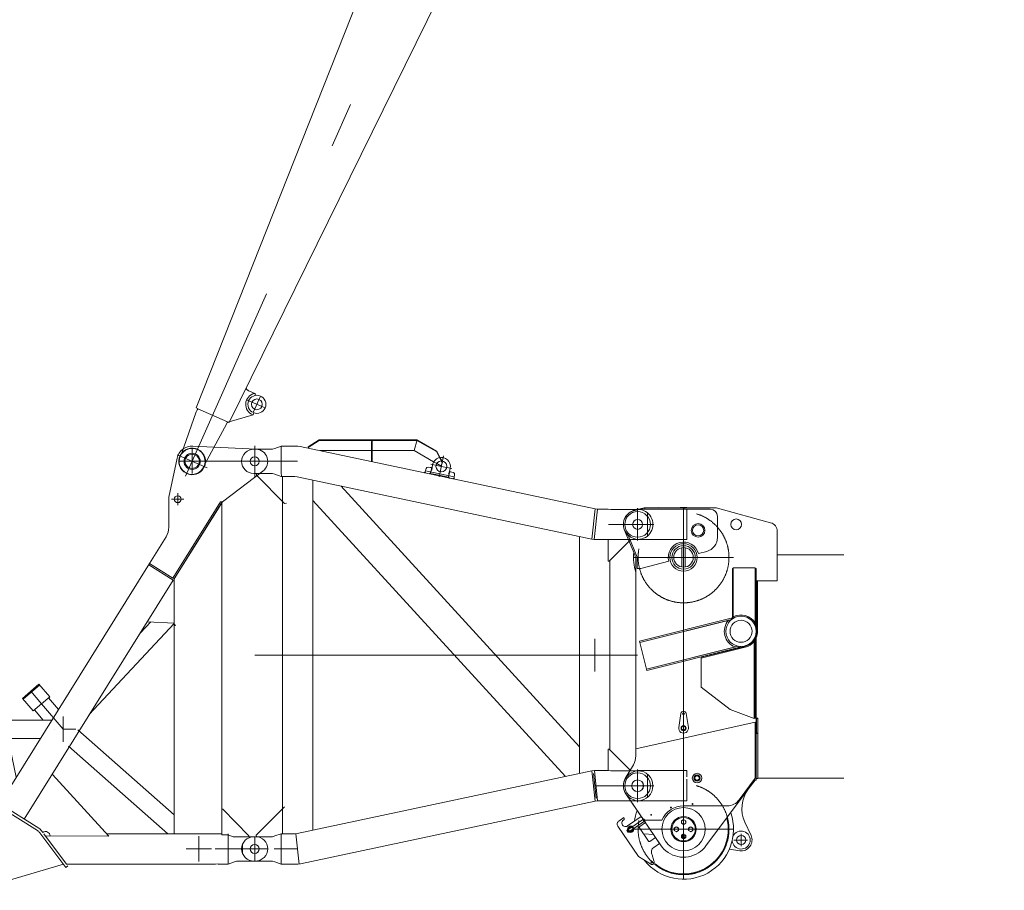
# Model space of a CAD drawing. Extents: x 8365 to 131642, y 1960 to 79602.
# Tile 119 of 121: x 104556 to 110020, y 61488 to 66318. Entities that reach past the tile are written whole.
import ezdxf

# ---------------------------------------------------------------- set-up
doc = ezdxf.new("R2010")
doc.units = 0
doc.header["$LTSCALE"] = 100
doc.header["$MEASUREMENT"] = 0
for name, pattern in [('CENTER', [50.5, 30, -9, 2.5, -9]), ('HIDDEN', [12.6, 8.4, -4.2]), ('PHANTOM', [58, 30, -9, 2.5, -5, 2.5, -9])]:
    doc.linetypes.add(name, pattern=pattern)
doc.layers.add('11', color=7, linetype='Continuous')
doc.layers.add('4', color=54, linetype='Continuous')

# ---------------------------------------------------------------- blocks, each defined once
blk = doc.blocks.new('*G28')
at = {"layer": '11', "color": 7, "linetype": 'CENTER', "lineweight": 9}
for p, q in [((105513.3, 63936.2), (105513.3, 63800.2)), ((105513.3, 63936.2), (105513.3, 63800.2)), ((105860.3, 63953.2), (105860.3, 63783.2)), ((105581.3, 63868.2), (105445.3, 63868.2)), ((105935.3, 63868.2), (105542.3, 63868.1)), ((105467.1, 63658.2), (105399.6, 63658.2)), ((105433.3, 63691.9), (105433.4, 63624.4)), ((104677.2, 62522.6), (104617.2, 62592.4)), ((104677.2, 62522.6), (104797.7, 62382.1)), ((104797.8, 62452.1), (104797.8, 62312.1)), ((104443.4, 62382.1), (104435.4, 62381.8)), ((104867.8, 62382.1), (104797.7, 62382.1)), ((105550.4, 61788.2), (105550.4, 61648.2)), ((105860.4, 61650.7), (105860.4, 61785.7)), ((104320.4, 61513.3), (104320.4, 61723.2)), ((105550.4, 61718.2), (105480.4, 61718.2)), ((105620.4, 61718.2), (105550.4, 61718.2)), ((105641, 61718.2), (105752.9, 61718.2)), ((105932.9, 61718.2), (105748.9, 61718.2)), ((104201.4, 61648.5), (104201.4, 61648.1)), ((105772.1, 61650.7), (105777.9, 61650.9))]:
    blk.add_line(p, q, dxfattribs=at)
at = {"layer": '11', "color": 7, "linetype": 'Continuous', "lineweight": 9}
for p, q in [((105868.6, 63935.6), (105517.7, 63953)), ((105430.2, 63885.7), (105384.4, 63668.5)), ((105682.3, 63643.7), (105906.1, 63814.4)), ((105383.4, 63658.2), (105383.3, 63502.8)), ((105670.6, 63643.2), (105406.4, 63220.3)), ((105406.4, 63220.3), (105670.6, 63643.2)), ((105413.2, 63216.1), (105680.3, 63643.6)), ((105672.4, 63628.5), (105413.3, 63216.4)), ((105670.6, 63643.2), (105682.3, 63643.7)), ((105678.2, 63630.9), (105672.3, 63630.6)), ((105672.3, 63630.6), (105672.4, 63628.5)), ((105678.2, 61796.3), (105678.2, 63630.9)), ((105678.3, 63630.9), (105680.3, 63643.6)), ((105368.2, 63449.8), (105275.8, 63301.9)), ((105277, 63301.2), (104444.8, 61968.2)), ((105272.6, 63293.1), (105408.3, 63208.3)), ((105275.8, 63301.9), (105406.4, 63220.3)), ((105406.4, 63220.3), (105413.2, 63216.1)), ((104581, 61883.1), (105408.3, 63208.3)), ((105406.4, 63205.2), (105413.3, 63205.5)), ((105413.3, 63216.4), (105413.4, 61802.3)), ((105413.4, 62967.8), (104942.6, 62463)), ((104942.6, 62463), (105413.4, 62967.8)), ((105283.1, 62977.1), (105224.8, 62914.6)), ((105413.3, 62971.2), (105264.4, 62978)), ((105421.2, 62958.1), (105413.3, 62964.9)), ((105413.3, 62964.9), (105413.7, 62956.2)), ((105413.7, 62956.2), (105421.3, 62956.5)), ((105421.3, 62956.5), (105421.2, 62958.1)), ((104571.7, 62553.3), (104662.8, 62631.5)), ((104662.8, 62631.5), (104571.7, 62553.3)), ((104667, 62626.6), (104575.9, 62548.4)), ((104662.8, 62631.5), (104667, 62626.6)), ((104722.7, 62561.7), (104662.8, 62631.5)), ((104575.9, 62548.4), (104571.7, 62553.3)), ((104571.7, 62553.3), (104631.6, 62483.5)), ((104631.6, 62483.5), (104722.7, 62561.7)), ((104435.4, 62442.1), (104435.4, 62322.1)), ((104443.4, 62442.1), (104435.4, 62442.1)), ((104443.4, 62382.1), (104443.4, 62442.1)), ((104443.4, 62432.9), (104734.9, 62432.9)), ((104443.4, 62322.5), (104443.4, 62382.1)), ((105413.4, 61906.8), (104879.1, 62378.1)), ((104435.4, 62322.1), (104443.4, 62322.5)), ((104671.5, 62331.4), (104443.4, 62331.4)), ((104491.7, 62331.4), (104537.3, 62116.2)), ((104826.7, 62288.8), (105378.2, 61802.3)), ((105051.4, 61789.2), (104737.7, 62130.3)), ((104428.9, 61960.5), (104436.8, 61973.2)), ((104436.8, 61973.2), (104662.3, 61832.3)), ((104428.9, 61960.5), (104224.8, 61690.8)), ((104654.3, 61819.6), (104428.9, 61960.5)), ((104654.3, 61819.6), (104428.9, 61960.5)), ((105678.2, 61938.1), (105683.2, 61938.3)), ((105683.2, 61938.3), (105828.2, 61790.7)), ((104811.9, 61615.5), (104667.8, 61807.2)), ((104679.8, 61816.3), (104685.1, 61809.2)), ((104690.3, 61802.3), (104690.3, 61802.3)), ((104690.3, 61802.3), (104816.8, 61634)), ((105678.2, 61802.3), (105039.4, 61802.3)), ((105413.4, 61802.3), (105502.9, 61802.3)), ((105678.2, 61802.3), (105657.3, 61801.4)), ((105713.2, 61802.3), (105713.2, 61634)), ((104698.8, 61790.5), (105051.4, 61789.2)), ((105712.2, 61796.3), (105678.2, 61796.3)), ((105741.4, 61785.7), (105712.2, 61796.3)), ((105828.5, 61785.7), (105741.4, 61785.7)), ((105760, 61785.7), (105860.4, 61785.7)), ((105828.2, 61790.7), (105828.5, 61785.7)), ((105860.4, 61785.7), (105865.4, 61785.7)), ((105642.9, 61634), (105657.2, 61634.7)), ((105713.2, 61634), (105748, 61646.7)), ((105748, 61646.7), (105760, 61650.7)), ((105760, 61650.7), (105860.4, 61650.7)), ((105860.4, 61650.7), (105865.4, 61650.9)), ((104221, 61618.1), (104456.3, 61618.1)), ((104353.7, 61502.8), (104799, 61632.6)), ((104823.9, 61624.5), (104811.9, 61615.5)), ((104816.8, 61634), (105642.9, 61634)), ((105657.3, 61634), (105713.2, 61634))]:
    blk.add_line(p, q, dxfattribs=at)
at = {"layer": '11', "color": 7, "linetype": 'HIDDEN', "lineweight": 9}
blk.add_line((105968.9, 61768), (105968.9, 61768.1), dxfattribs=at)
at = {"layer": '11', "color": 7, "linetype": 'Continuous', "lineweight": 9}
for centre, radius in [((105513.2, 63868.1), 45), ((105513.2, 63868.1), 40), ((105860.3, 63868.1), 25), ((105433.3, 63658.1), 19), ((105860.4, 61718.2), 25), ((104320.4, 61618.1), 68.5), ((104320.4, 61618.1), 60)]:
    blk.add_circle(centre, radius, dxfattribs=at)
for centre, radius, start, end in [((105513.3, 63868.1), 85, 87.0913, 168.0412), ((105865.3, 63868.1), 67.5, 82.4255, 90.0005), ((105865.3, 63868.2), 67.5, -52.8232, 87.2231), ((105433.4, 63658.2), 50, 168.0002, 179.9971), ((105283.4, 63502.7), 100, -32.0017, 0.0128), ((104797.7, 62382.1), 50.8, -179.9998, -179.8818), ((104627.6, 61776.9), 50.4, 36.9978, 57.9246), ((104627.6, 61776.9), 50.4, 36.9978, 57.9246), ((104627.8, 61777.2), 65, 36.9076, 57.9866), ((104627.8, 61777.2), 65, 36.9298, 58.0019), ((104700.1, 61789.2), 25, 2.6, 126.9302), ((105865.4, 61718.2), 67.5, -0.0017, 90.007), ((104320.4, 61618.1), 120, 142.7471, -73.8638), ((105865.4, 61718.2), 67.3, -90.0082, 0.0006)]:
    blk.add_arc(centre, radius, start, end, dxfattribs=at)
at = {"layer": '4', "color": 54, "linetype": 'Continuous', "lineweight": 9}
for p, q in [((104771.2, 62491.1), (104715.7, 62555.7)), ((104638.6, 62489.5), (104687.2, 62432.9))]:
    blk.add_line(p, q, dxfattribs=at)
blk = doc.blocks.new('*G29')
at = {"layer": '11', "color": 7, "linetype": 'Continuous', "lineweight": 9}
for p, q in [((107964.4, 63594.4), (108022, 63610.2)), ((107964.4, 63594.4), (107992.9, 63602.2)), ((107987.7, 63602.2), (108257.7, 63602.2)), ((107992.9, 63602.2), (108022, 63610.2)), ((108022, 63610.2), (108417, 63610.2)), ((108022, 63610.2), (108026.3, 63610.2)), ((108242.9, 63610.2), (108026.3, 63610.2)), ((108026.3, 63610.2), (108026.3, 63602.2)), ((108026.3, 63610.2), (108026.3, 63602.2)), ((108026.3, 63602.2), (108242.9, 63602.2)), ((108026.3, 63602.2), (108388.5, 63602.2)), ((108099.3, 63610.2), (108100.7, 63611.2)), ((108242.9, 63602.2), (108242.9, 63610.2)), ((108257.7, 63602.2), (108257.7, 63434.2)), ((108428.5, 63609.1), (108723.6, 63527.7)), ((107948.6, 63588.1), (107964.4, 63596.5)), ((108428.5, 63562.2), (108428.5, 63445.9)), ((107969.3, 63349.9), (107911.4, 63490.4)), ((107925.5, 63456), (107911.4, 63490.4)), ((107932.9, 63459.1), (107925.5, 63456)), ((107983.3, 63336.8), (107932.9, 63459.1)), ((107964.4, 63440), (107948.6, 63448.3)), ((108760.3, 63479.5), (108760.3, 63205.8)), ((108257.7, 63434.2), (107987.7, 63434.2)), ((108026.3, 63434.2), (108242.9, 63434.2)), ((108242.9, 63434.2), (108026.3, 63434.2)), ((108231.3, 63281.8), (108231.3, 63388.6)), ((108249.3, 63388.6), (108249.3, 63281.8)), ((107983.3, 63273.7), (107983.3, 63336.8)), ((108368.6, 63368.5), (108322.6, 63356.6)), ((109130.6, 63349.7), (108760.3, 63349.7)), ((107975.3, 62235.2), (107975.3, 63319.4)), ((108003.3, 63273.7), (107983.3, 63273.7)), ((108158, 63313.9), (108003.3, 63273.7)), ((108516.3, 63273.7), (108511.3, 63273.7)), ((108511.3, 63273.7), (108511.3, 63003.7)), ((108516.3, 63278), (108516.3, 62999.5)), ((108638.3, 63278), (108516.3, 63278)), ((108516.3, 62999.5), (108516.3, 63273.7)), ((108638.3, 62959.6), (108638.3, 63278)), ((108638.3, 62954.2), (108638.3, 63273.7)), ((108638.3, 63273.7), (108643.3, 63273.7)), ((108643.3, 63273.7), (108643.3, 62954.2)), ((108643.3, 63205.8), (108650.8, 63205.8)), ((108760.3, 63205.8), (108643.3, 63205.8)), ((108643.3, 63205.8), (108643.3, 62100.2)), ((108643.3, 63202.1), (108645.3, 63202.1)), ((108650.8, 63205.8), (108645.3, 63202.1)), ((108645.3, 63202.1), (108645.3, 62925.4)), ((108650.8, 62925.4), (108650.8, 63205.8)), ((108511.3, 63003.7), (108516.3, 62999.5)), ((108511.3, 62997.8), (108511.3, 63003.7)), ((108511.3, 63003.7), (108516.3, 62999.5)), ((108504.2, 62998.2), (107995.6, 62871.4)), ((107997.5, 62863.6), (108506.1, 62990.4)), ((108501.8, 62989.4), (107997.5, 62863.6)), ((108506.1, 62990.4), (108504.2, 62998.2)), ((108504.2, 62998.2), (108516.3, 62997.5)), ((108506.1, 62990.4), (108504.2, 62998.2)), ((108516.3, 62997.5), (108506.1, 62990.4)), ((108516.3, 62997.5), (108511.3, 62997.8)), ((108516.3, 62999.5), (108516.3, 62997.5)), ((108643.3, 62954.2), (108638.3, 62954.2)), ((108640.9, 62945.9), (108638.3, 62954.2)), ((108638.3, 62954.2), (108643.3, 62954.2)), ((108643.3, 62954.2), (108640.9, 62945.9)), ((108639.6, 62900.1), (108637.3, 62893.6)), ((108637.3, 62443.7), (108637.3, 62893.6)), ((108637.3, 62893.6), (108643.3, 62893.6)), ((108637.3, 62893.6), (108643.3, 62893.6)), ((108643.3, 62893.6), (108639.6, 62900.1)), ((108643.3, 62907), (108643.3, 62699.2)), ((108643.3, 62893.6), (108643.3, 62443.7)), ((107995.6, 62871.4), (107997.5, 62863.6)), ((107997.5, 62863.6), (108034.4, 62715.8)), ((108034.4, 62715.8), (108543, 62842.7)), ((108034.4, 62715.8), (108538.7, 62841.6)), ((108580.7, 62841.7), (108337.3, 62781.1)), ((108581.9, 62836.9), (108337.3, 62775.9)), ((108543, 62842.7), (108544.9, 62834.9)), ((108559.3, 62841.1), (108543, 62842.7)), ((108543, 62842.7), (108544.9, 62834.9)), ((108544.9, 62834.9), (108559.3, 62841.1)), ((108631.3, 62869.3), (108637.3, 62888.6)), ((108631.3, 62441.4), (108631.3, 62869.3)), ((108637.3, 62443.7), (108637.3, 62888.6)), ((108544.9, 62834.9), (108036.3, 62708.1)), ((108337.3, 62781.1), (108337.3, 62615.6)), ((108036.3, 62708.1), (108034.4, 62715.8)), ((108643.3, 62439.7), (108643.3, 62699.2)), ((108337.3, 62615.6), (108499, 62491.7)), ((108225.5, 62469.5), (108213.6, 62391.3)), ((108267, 62391.3), (108255.1, 62469.5)), ((108499, 62491.7), (108631.3, 62441.4)), ((108637.3, 62420.7), (107975.3, 62274)), ((108631.3, 62441.4), (108637.3, 62443.7)), ((108643.3, 62443.7), (108637.3, 62443.7)), ((108637.3, 62110.3), (108637.3, 62420.7)), ((108653.3, 62443.7), (108643.3, 62443.7)), ((108645.3, 62439.7), (108643.3, 62439.7)), ((108653.3, 62443.7), (108645.3, 62439.7)), ((108645.3, 62358.2), (108645.3, 62439.7)), ((108653.3, 62110.2), (108653.3, 62443.7)), ((108649, 62358.2), (108643.3, 62363.9)), ((108643.3, 62363.9), (108643.3, 62358.2)), ((108643.3, 62108.2), (108643.3, 62358.2)), ((108643.3, 62358.2), (108653.3, 62358.2)), ((108643.3, 62358.2), (108649, 62358.2)), ((108653.3, 62358.2), (108653.3, 62108.2)), ((107975.3, 62274), (107975.3, 62235.2)), ((107917, 62107.9), (107961.8, 62184.9)), ((107961.8, 62184.9), (107917, 62107.9)), ((107948.6, 62138.1), (107964.4, 62146.5)), ((107987.7, 62152.2), (108257.7, 62152.2)), ((108242.9, 62152.2), (108026.3, 62152.2)), ((108026.3, 62152.2), (108242.9, 62152.2)), ((108257.7, 62152.2), (108257.7, 62117)), ((108257.7, 62152.2), (108257.7, 62117)), ((108257.7, 62105), (108257.7, 61984.2)), ((108257.7, 62105), (108257.7, 61984.2)), ((108548.4, 61989.7), (108637.3, 62110.3)), ((108637.3, 62100.2), (108599.7, 62049.8)), ((108643.3, 62100.2), (108637.3, 62100.2)), ((108653.3, 62108.2), (108643.3, 62108.2)), ((108653.3, 62110.2), (109130.6, 62110.2)), ((108112, 61740.3), (107919.9, 62024)), ((107919.9, 62024), (108019.3, 61877.2)), ((108599.7, 62049.8), (108364.6, 61734.5)), ((107964.4, 61990), (107948.6, 61998.3)), ((108257.7, 61984.2), (107987.7, 61984.2)), ((108242.9, 61984.2), (108026.3, 61984.2)), ((108026.3, 61984.2), (108242.9, 61984.2)), ((108240.3, 61957.2), (108484, 61957.2)), ((107880.8, 61872.7), (107909.8, 61892.3)), ((108017.5, 61882.2), (107925.2, 61819.9)), ((107929.5, 61845.3), (108005.9, 61897)), ((107932, 61809.9), (108024.2, 61872.3)), ((108028.3, 61863.9), (107997, 61842.7)), ((108005.9, 61897), (108028.3, 61863.9)), ((108019.3, 61877.2), (108120.3, 61877.2)), ((108021.5, 61881.6), (108019.6, 61882.3)), ((108025, 61874.2), (108025.1, 61876.2)), ((108228.3, 61874.1), (108240.3, 61881.1)), ((108228.3, 61860.3), (108228.3, 61874.1)), ((108240.3, 61853.4), (108228.3, 61860.3)), ((108240.3, 61881.1), (108252.3, 61874.1)), ((108252.3, 61860.3), (108240.3, 61853.4)), ((108252.3, 61874.1), (108252.3, 61860.3)), ((108580.5, 61867), (108614.8, 61792.3)), ((107989.8, 61676), (107875.5, 61844.9)), ((107925.2, 61819.9), (107932, 61809.9)), ((107995.7, 61835.7), (108046.2, 61761.2)), ((108072.9, 61798.1), (108019.1, 61801.1)), ((108188.3, 61834.1), (108200.3, 61841.1)), ((108188.3, 61820.3), (108188.3, 61834.1)), ((108200.3, 61813.4), (108188.3, 61820.3)), ((108200.3, 61841.1), (108212.3, 61834.1)), ((108212.3, 61820.3), (108200.3, 61813.4)), ((108212.3, 61834.1), (108212.3, 61820.3)), ((108228.3, 61794.1), (108240.3, 61801.1)), ((108240.3, 61801.1), (108252.3, 61794.1)), ((108268.3, 61834.1), (108280.3, 61841.1)), ((108268.3, 61820.3), (108268.3, 61834.1)), ((108280.3, 61813.4), (108268.3, 61820.3)), ((108280.3, 61841.1), (108292.3, 61834.1)), ((108292.3, 61820.3), (108280.3, 61813.4)), ((108292.3, 61834.1), (108292.3, 61820.3)), ((108053.1, 61759.9), (108084.4, 61781.1)), ((108106.8, 61747.9), (108074.8, 61726.2)), ((108084.4, 61781.1), (108106.8, 61747.9)), ((108228.3, 61780.3), (108228.3, 61794.1)), ((108240.3, 61773.4), (108228.3, 61780.3)), ((108252.3, 61780.3), (108240.3, 61773.4)), ((108252.3, 61794.1), (108252.3, 61780.3)), ((108551.8, 61707.8), (108494.5, 61716)), ((108061.5, 61631.7), (107989.8, 61676)), ((108066.7, 61684.6), (108075.5, 61651.6))]:
    blk.add_line(p, q, dxfattribs=at)
at = {"layer": '11', "color": 7, "linetype": 'CENTER', "lineweight": 9}
for p, q in [((108240.3, 63612.7), (108240.3, 63057.7)), ((107985.3, 63584), (107985.3, 63457.9)), ((108240.3, 61549.7), (108240.3, 63587.2)), ((107926.3, 63518.2), (108048.6, 63518.2)), ((107962.8, 63335.2), (108517.8, 63335.2)), ((108240.3, 62104.7), (108240.3, 61549.7)), ((107962.8, 61827.2), (108517.8, 61827.2))]:
    blk.add_line(p, q, dxfattribs=at)
at = {"layer": '11', "color": 7, "linetype": 'PHANTOM', "lineweight": 9}
for p, q in [((108560.3, 61801.6), (108560.3, 61734)), ((108518.6, 61767.2), (108595, 61767.2))]:
    blk.add_line(p, q, dxfattribs=at)
at = {"layer": '11', "color": 7, "linetype": 'Continuous', "lineweight": 9}
for points in [[(108581.9, 62836.9), (108581.9, 62836.9)], [(108017.5, 61882.2), (108017.2, 61881.9), (108016.9, 61881.5), (108016.8, 61881), (108016.7, 61880.3), (108016.8, 61879.6), (108016.9, 61878.8), (108017.2, 61877.9), (108017.5, 61877.1), (108017.9, 61876.3), (108018.4, 61875.6)], [(108019.6, 61882.3), (108019.3, 61882.4), (108019.1, 61882.4), (108018.9, 61882.5), (108018.7, 61882.5), (108018.4, 61882.5), (108018.2, 61882.5), (108018, 61882.5), (108017.9, 61882.4), (108017.7, 61882.3), (108017.5, 61882.2)], [(108018.4, 61875.6), (108018.9, 61874.9), (108019.5, 61874.2), (108020.1, 61873.6), (108020.8, 61873), (108021.5, 61872.6), (108022.2, 61872.2), (108022.8, 61872.1), (108023.4, 61872), (108023.9, 61872.1), (108024.2, 61872.3)], [(108020.1, 61881.5), (108019.9, 61881.3), (108019.7, 61881.1), (108019.6, 61880.7), (108019.5, 61880.3), (108019.6, 61879.8), (108019.7, 61879.2), (108019.8, 61878.7), (108020.1, 61878.1), (108020.4, 61877.6), (108020.7, 61877.1)], [(108020.1, 61881.5), (108020.3, 61881.7), (108020.7, 61881.7), (108021, 61881.7), (108021.5, 61881.6), (108021.9, 61881.4), (108022.4, 61881.1), (108022.8, 61880.7), (108023.3, 61880.3), (108023.6, 61879.8), (108024, 61879.4)], [(108020.7, 61877.1), (108021, 61876.6), (108021.4, 61876.2), (108021.8, 61875.8), (108022.3, 61875.4), (108022.7, 61875.1), (108023.2, 61874.9), (108023.6, 61874.8), (108024, 61874.7), (108024.3, 61874.8), (108024.6, 61874.9)], [(108024, 61879.4), (108024.3, 61878.9), (108024.6, 61878.3), (108024.8, 61877.8), (108025, 61877.2), (108025.1, 61876.7), (108025.1, 61876.2), (108025.1, 61875.8), (108025, 61875.4), (108024.8, 61875.1), (108024.6, 61874.9)], [(108024.2, 61872.3), (108024.4, 61872.4), (108024.5, 61872.5), (108024.6, 61872.7), (108024.7, 61872.8), (108024.8, 61873), (108024.9, 61873.2), (108025, 61873.4), (108025, 61873.7), (108025, 61873.9), (108025, 61874.2)]]:
    blk.add_lwpolyline(points, dxfattribs=at)
for centre, radius in [((107985.3, 63518.2), 71), ((108532.3, 63518.2), 30), ((107985.3, 63518.2), 27.5), ((108321, 63485.2), 38), ((108321, 63485.2), 31), ((108240.3, 63335.2), 76), ((108240.3, 63335.2), 65), ((108240.3, 63335.2), 65), ((108240.3, 63335.2), 54.2), ((108559.3, 62925.2), 84.1), ((108559.3, 62925.2), 61), ((108240.3, 62467.2), 6), ((108240.3, 62467.2), 5), ((108240.3, 62387.2), 14), ((108240.3, 62387.2), 12.5), ((108240.3, 62387.2), 10.5), ((107985.3, 62068.2), 71), ((108315.3, 62111), 26.5), ((108315.3, 62111), 17.5), ((107985.3, 62068.2), 32.5), ((108315.3, 62111), 14.5), ((108315.3, 62111), 13), ((108290.3, 61967.2), 2.5), ((108060.3, 61907.2), 2.5), ((108240.3, 61827.2), 120), ((108170.3, 61947.2), 2.5), ((108240.3, 61827.2), 70), ((108240.3, 61827.2), 65), ((108240.3, 61827.2), 65), ((108240.3, 61827.2), 65), ((108240.3, 61867.2), 12), ((107946.8, 61827.2), 17.5), ((107946.8, 61827.2), 14.5), ((107946.8, 61827.2), 13), ((108200.3, 61827.2), 12), ((108240.3, 61787.2), 12), ((108280.3, 61827.2), 12), ((108240.3, 61787.2), 6.8), ((108560.3, 61767.2), 25.5), ((108064.7, 61644.3), 5.5)]:
    blk.add_circle(centre, radius, dxfattribs=at)
at = {"layer": '11', "color": 7, "linetype": 'HIDDEN', "lineweight": 9}
for centre in [(108240.3, 63335.2), (108240.3, 61827.2)]:
    blk.add_circle(centre, 252, dxfattribs=at)
at = {"layer": '11', "color": 7, "linetype": 'Continuous', "lineweight": 9}
for centre, radius, start, end in [((107987.7, 63552.2), 50, 90, 117.725), ((108240.3, 63335.2), 277.5, 82.2926, 97.7114), ((108388.5, 63562.2), 40, 0, 89.9989), ((108417, 63549.7), 60.5, 79.0014, 90.0024), ((107985.3, 63518.2), 79, 105.348, -159.3548), ((107985.3, 63518.2), 79, 105.3472, -159.3545), ((107985.3, 63518.2), 79, 117.738, -117.7431), ((108710.3, 63479.5), 50, 0, 74.572), ((107987.7, 63484.2), 50, -117.7484, -90.001), ((108348.5, 63445.9), 80, -75.4562, 0.0002), ((108240.3, 63335.2), 85, 14.5476, -165.4524), ((108240.3, 63335.2), 277.5, 174.3925, -162.7381), ((107895.3, 63319.4), 80, 0, 22.3863), ((108559.3, 62925.2), 90.8, 29.561, 118.2592), ((108559.3, 62925.2), 92.9, 138.9054, -110.911), ((108558.9, 62925.4), 86.4, -12.3509, 0.0037), ((108558.8, 62925.4), 91.9, -23.2332, 0.0013), ((108559.3, 62925.2), 86.2, -75.6592, -25.1418), ((108559.3, 62925.2), 91.2, -75.6537, -37.8488), ((108240.3, 62467.2), 15, 8.6241, 171.3768), ((108240.3, 62387.2), 27, 171.3738, 8.6261), ((107875.3, 62235.2), 100, -30.1654, -0.0008), ((107875.3, 62235.2), 100, -30.1665, -0.0007), ((107985.3, 62068.2), 79, 117.738, -117.7431), ((107987.7, 62102.2), 50, 90, 117.725), ((107985.3, 62068.2), 79, 149.8196, -145.9089), ((107985.3, 62068.2), 79, 149.8347, -145.9218), ((108315.3, 62111), 12, 30.0005, 150.001), ((108315.3, 62111), 12, -150.0004, -29.999), ((108744, 61942.2), 180, 143.282, -155.3136), ((107987.7, 62034.2), 50, -117.7481, -90.0006), ((108484, 62037.2), 80, -90, -36.4279), ((108240.3, 61827.2), 277.5, 158.0615, 171.1148), ((108240.3, 61827.2), 277.5, -141.4884, 19.3269), ((108240.3, 61827.2), 130, 90, 157.3802), ((107892, 61856.1), 20, 124.0991, -145.8894), ((107918.3, 61861.8), 20, 124.1005, -55.8946), ((107901.5, 61886.7), 10, -55.9081, 34.1264), ((108240.3, 61827.2), 248, -129.5096, 14.6003), ((107946.8, 61827.2), 12, 64.0556, -175.9442), ((107946.8, 61827.2), 12, -115.9444, 4.0558), ((107999.8, 61838.5), 5, 124.089, -145.8675), ((108560.3, 61767.2), 50, -175.9505, 154.7078), ((108050.3, 61764), 5, -145.875, -55.8689), ((108560.3, 61767.2), 60, -98.1275, 24.6946), ((108091.6, 61701.4), 30, 124.0943, -145.8877), ((108240.3, 61827.2), 155, -145.9088, -57.4797), ((108240.3, 61827.2), 155, -57.4819, -36.7205), ((108064.7, 61644.3), 13, -104.2903, 34.1031)]:
    blk.add_arc(centre, radius, start, end, dxfattribs=at)
blk = doc.blocks.new('*G30')
at = {"layer": '11', "color": 7, "linetype": 'Continuous', "lineweight": 9}
for p, q in [((106217.8, 63987.1), (106157.8, 63948.3)), ((106157.8, 63945.5), (106217.8, 63984.2)), ((106217.8, 63987.1), (106217.9, 63984.3)), ((106761.2, 63987.1), (106217.8, 63987.1)), ((106217.8, 63984.2), (106760.5, 63984.3)), ((106745.3, 63927.7), (106761.2, 63987.1)), ((106761.2, 63987.1), (106745.3, 63927.7)), ((106868.9, 63921.7), (106760.5, 63984.3)), ((106870.3, 63924.1), (106761.2, 63987.1)), ((105860.3, 63935.7), (105855.3, 63935.4)), ((105959.8, 63935.7), (105860.3, 63935.7)), ((105959.8, 63935.7), (105972.7, 63939.7)), ((105972.7, 63939.7), (106007.5, 63952.3)), ((106007.5, 63952.3), (106007.5, 63806.5)), ((106007.5, 63952.3), (106100.7, 63952.3)), ((106100.7, 63952.3), (106113.4, 63951)), ((107749.5, 63603.8), (106113.4, 63951)), ((106157.8, 63948.3), (106158.1, 63941.6)), ((106512.8, 63979.2), (106507.8, 63979)), ((106507.8, 63979), (106507.8, 63867.3)), ((106512.8, 63866.2), (106512.8, 63979.2)), ((106223.3, 63927.7), (106745.3, 63927.7)), ((106745.3, 63927.7), (106853.4, 63865.3)), ((106885.7, 63888.8), (106868.9, 63921.7)), ((106888.1, 63889.3), (106870.3, 63924.1)), ((106870.3, 63924.1), (106870.4, 63921.7)), ((106812.4, 63828.9), (106806.3, 63810.1)), ((106835.5, 63834.3), (106823, 63835.7)), ((106836.7, 63803.6), (106841.7, 63827.1)), ((106842.9, 63820.7), (106847, 63846.9)), ((106870.7, 63855.3), (106892.5, 63842.7)), ((106892.5, 63842.7), (106902.8, 63860.5)), ((106901.4, 63858.1), (106895.4, 63870)), ((106902.8, 63860.5), (106898, 63870)), ((106944.6, 63826.2), (106937.3, 63800.8)), ((105855.3, 63800.7), (105860.3, 63800.9)), ((105860.3, 63800.7), (105959.8, 63800.7)), ((105869.8, 63800.7), (105870.2, 63791.7)), ((105870.2, 63791.7), (106026.7, 63634.8)), ((105948.6, 63800.7), (105942.8, 63800.4)), ((105959.8, 63800.6), (105972.7, 63796.7)), ((106007.5, 63784), (105972.7, 63796.7)), ((106082.7, 63784), (106036.7, 63784)), ((106096.1, 63782.6), (106082.7, 63784)), ((106096.1, 63782.6), (107732.2, 63435.4)), ((106801.2, 63805), (106806.3, 63810.1)), ((106806.3, 63810.1), (106811, 63802.9)), ((106806.3, 63810.1), (106811, 63802.9)), ((106829.6, 63799), (106836.7, 63803.6)), ((106836.7, 63803.6), (106829.6, 63799)), ((106835.8, 63799.7), (106840, 63819.3)), ((106846.8, 63797.7), (106835.8, 63799.7)), ((106839.3, 63796.9), (106836.7, 63803.6)), ((106925.8, 63781.8), (106846.8, 63798.4)), ((106846.8, 63798.4), (106846.8, 63797.7)), ((106857.8, 63796.1), (106858, 63793)), ((106862.8, 63791.9), (106862.7, 63795)), ((106925.8, 63780.6), (106925.8, 63781.8)), ((106935.6, 63778.5), (106925.8, 63780.6)), ((106931.3, 63777.4), (106936.5, 63782.5)), ((106936.5, 63782.5), (106941.4, 63805.9)), ((106936.5, 63782.5), (106941.1, 63775.3)), ((106941.1, 63775.3), (106936.5, 63782.5)), ((106936.8, 63798.2), (106939.8, 63798.3)), ((106959.7, 63771.4), (106941.1, 63775.3)), ((106947, 63810.3), (106962, 63806.2)), ((106966.8, 63776), (106959.7, 63771.4)), ((106966.8, 63776), (106959.7, 63771.4)), ((106970, 63795.7), (106966.8, 63776)), ((106969.4, 63769.3), (106966.8, 63776)), ((106182.5, 61822.1), (106182.5, 63764.3)), ((106337.8, 63731.3), (107663.2, 62284.6)), ((106014.2, 63647.3), (106014.2, 61939)), ((106026.7, 63634.8), (106036.7, 63635.2)), ((107585.8, 62119.9), (106182.5, 63651.7)), ((107523.8, 63651.7), (107523.8, 63651.7)), ((107749.5, 63603.8), (107732.2, 63435.4)), ((107744.9, 63434.1), (107762.9, 63602.4)), ((107762.9, 63602.4), (107749.5, 63603.8)), ((107762.9, 63602.4), (107822.8, 63602.4)), ((107836.1, 63601.7), (107822.8, 63602.4)), ((107836.1, 63601.7), (107986.8, 63601.7)), ((108040.3, 63454.1), (108040.3, 63582.3)), ((107663.2, 63450), (107663.2, 62136.4)), ((107732.2, 63435.4), (107744.9, 63434.1)), ((107822.8, 63434.1), (107744.9, 63434.1)), ((107822.4, 63434.7), (107822.4, 63314.7)), ((107836.2, 63434.7), (107822.8, 63434.1)), ((107827.4, 63314.9), (107942.4, 63429.7)), ((107986.8, 63434.7), (107836.2, 63434.7)), ((107942.4, 63429.7), (107942.2, 63434.7)), ((107822.4, 63314.7), (107827.4, 63314.9)), ((107831.5, 62267.6), (107831.5, 63320.1)), ((107822.4, 62271.7), (107827.4, 62271.9)), ((107822.4, 62151.7), (107822.4, 62271.7)), ((107827.4, 62271.9), (107942.4, 62156.7)), ((107731.6, 62150.9), (106096.8, 61803.9)), ((107745.6, 62152.4), (107731.6, 62150.9)), ((107731.6, 62150.9), (107748.9, 61982.5)), ((107795.4, 62152.4), (107745.6, 62152.4)), ((107763.6, 61984.1), (107745.6, 62152.4)), ((107822.2, 62152.4), (107795.4, 62152.4)), ((107836.8, 62151.7), (107822.2, 62152.4)), ((107836.8, 62151.7), (107986.9, 62151.7)), ((107942.4, 62156.7), (107942.7, 62151.7)), ((108040.4, 62004.1), (108040.4, 62132.3)), ((106114.1, 61635.5), (107748.9, 61982.5)), ((107748.9, 61982.5), (107763.6, 61984.1)), ((107763.6, 61984.1), (107822.2, 61984.1)), ((107836.8, 61984.7), (107822.2, 61984)), ((107986.9, 61984.7), (107836.8, 61984.7)), ((105869.4, 61794.6), (106026.7, 61951.6)), ((106007.5, 61802.3), (105972.8, 61789.7)), ((106007.5, 61634), (106007.5, 61802.3)), ((106082.1, 61802.3), (106036.7, 61802.3)), ((106082.1, 61802.3), (106096.9, 61803)), ((105855.4, 61785.7), (105860.4, 61785.9)), ((105860.4, 61785.9), (105869.8, 61786.3)), ((105860.4, 61785.7), (105959.8, 61785.7)), ((105869.8, 61785.7), (105869.4, 61794.6)), ((105972.8, 61789.7), (105959.8, 61785.7)), ((105968.9, 61768), (105968.9, 61768.2)), ((105860.4, 61650.7), (105855.4, 61650.4)), ((105860.4, 61650.7), (105865.4, 61650.9)), ((105959.8, 61650.7), (105860.4, 61650.7)), ((105972.8, 61646.7), (105959.8, 61650.6)), ((105972.8, 61646.7), (106007.5, 61634)), ((106114.1, 61635.5), (106100.2, 61634)), ((106007.5, 61634), (106100.2, 61634))]:
    blk.add_line(p, q, dxfattribs=at)
at = {"layer": '11', "color": 7, "linetype": 'CENTER', "lineweight": 9}
for p, q in [((105860.3, 63953.2), (105860.3, 63783.2)), ((106909, 63898.7), (106887.8, 63798.9)), ((105860.3, 63868.2), (105788.8, 63868.2)), ((105971.8, 63868.2), (105860.3, 63868.2)), ((106098.3, 63868.2), (105967.8, 63868.2)), ((106896.5, 63840), (106837.8, 63852.5)), ((106955.2, 63827.5), (106896.5, 63840)), ((106887.8, 63798.9), (106807.6, 63815.9)), ((106887.8, 63798.9), (106884.1, 63781.3)), ((106887.8, 63798.9), (106968, 63781.9)), ((107985.3, 63608.2), (107985.3, 63428.2)), ((107823.3, 63518.2), (107985.3, 63518.2)), ((107985.3, 63518.2), (108075.3, 63518.2)), ((107747.3, 62703.1), (107747.3, 62882.8)), ((105860.4, 62793.2), (107985.3, 62793.2)), ((107740.2, 62136.3), (107747.4, 62068.2)), ((107985.4, 62158.2), (107985.4, 61978.2)), ((107747.4, 62068.2), (107754.5, 62000.1)), ((107827.4, 62068.2), (107747.4, 62068.2)), ((107823.4, 62068.2), (107985.4, 62068.2)), ((107985.4, 62068.2), (108075.4, 62068.2)), ((106089.5, 61802.3), (106107.2, 61634)), ((105860.4, 61650.7), (105860.4, 61785.7)), ((105932.9, 61718.2), (105748.9, 61718.2)), ((106098.4, 61718.2), (105967.9, 61718.2))]:
    blk.add_line(p, q, dxfattribs=at)
at = {"layer": '11', "color": 7, "linetype": 'HIDDEN', "lineweight": 9}
for p, q in [((106512.8, 63979.2), (106507.8, 63979)), ((106512.8, 63927.7), (106507.8, 63927.5)), ((106885.7, 63889.2), (106895.4, 63870)), ((106898, 63870), (106888.1, 63889.3)), ((106853.4, 63865.3), (106870.7, 63855.3)), ((106007.5, 63806.5), (106008.5, 63784.1)), ((106036.7, 63784), (106007.5, 63784)), ((106014.2, 63784.4), (106014.2, 63637.8)), ((106014.2, 61801.9), (106014.2, 61948.5)), ((106036.7, 61802.3), (106007.5, 61802.3)), ((105792.9, 61743.7), (105792.9, 61692.7))]:
    blk.add_line(p, q, dxfattribs=at)
at = {"layer": '11', "color": 7, "linetype": 'Continuous', "lineweight": 9}
for points in [[(106837, 63834.2), (106836.9, 63834.2), (106836.7, 63834.3), (106836.6, 63834.3), (106836.4, 63834.3), (106836.3, 63834.3), (106836.1, 63834.3), (106836, 63834.3), (106835.8, 63834.3), (106835.7, 63834.3), (106835.5, 63834.3)], [(106840, 63819.3), (106840.4, 63819.2), (106840.9, 63819.2), (106841.3, 63819.2), (106841.7, 63819.3), (106842.1, 63819.4), (106842.4, 63819.6), (106842.7, 63819.9), (106842.8, 63820.2), (106842.9, 63820.4), (106842.9, 63820.7)], [(106937.3, 63800.8), (106936.8, 63798.2)], [(106962, 63806.2), (106963.2, 63805.8), (106964.4, 63805.1), (106965.6, 63804.3), (106966.6, 63803.3), (106967.6, 63802.2), (106968.4, 63801), (106969.1, 63799.7), (106969.6, 63798.3), (106969.9, 63797), (106970, 63795.7)]]:
    blk.add_lwpolyline(points, dxfattribs=at)
for centre, radius in [((105860.3, 63868.2), 25), ((106896.5, 63840), 30), ((107985.3, 63518.2), 27.5), ((107985.4, 62068.2), 32.5), ((105860.4, 61718.2), 25)]:
    blk.add_circle(centre, radius, dxfattribs=at)
for centre, radius, start, end in [((105855.3, 63868.2), 67.3, 89.9918, -179.9968), ((106896.5, 63840), 50, -11.9827, 168.024), ((105855.3, 63868.2), 67.5, -179.9991, -90.0017), ((106822, 63825.8), 10, 83.9807, 161.9397), ((106835.8, 63828.3), 5.99, -12.0311, 78.1038), ((106896.5, 63840), 50, 168.0239, 172.0195), ((106896.5, 63840), 50, -15.9836, -11.9828), ((106947.3, 63804.7), 6.01, 78.0153, 167.9161), ((107986.8, 63518.2), 83.5, -89.9954, 90.0048), ((107986.9, 62068.2), 83.5, -89.9954, 89.9965), ((105855.4, 61718.2), 67.5, 90.011, -179.9968), ((105855.4, 61718.2), 67.5, -179.9991, -89.993), ((105865.4, 61718.2), 67.5, -89.9892, -82.4278)]:
    blk.add_arc(centre, radius, start, end, dxfattribs=at)
blk = doc.blocks.new('*G31')
at = {"layer": '11', "color": 7, "linetype": 'CENTER', "lineweight": 9}
for p, q in [((110020.3, 74029), (105476.7, 63785.5)), ((105918.1, 64164), (105815.5, 64209)), ((105892.6, 64230), (105852.5, 64138.4)), ((105430.9, 63904.3), (105595.8, 63832.1))]:
    blk.add_line(p, q, dxfattribs=at)
at = {"layer": '11', "color": 7, "linetype": 'Continuous', "lineweight": 9}
for p, q in [((105535.3, 64164.4), (107459.7, 69021.7)), ((108027.2, 68770), (105718.2, 64083.3)), ((105864.5, 64242.5), (105828.1, 64258.4)), ((105860.3, 64232.8), (105864.5, 64242.5)), ((105544.5, 64160.4), (105535.3, 64164.4)), ((105544.5, 64160.4), (105536.5, 64142)), ((105709, 64087.3), (105544.1, 64159.5)), ((105536.5, 64142), (105454, 63910.4)), ((105717.8, 64087.7), (105851, 64126.1)), ((105851, 64126.1), (105855.8, 64137.1)), ((105584.5, 63852.5), (105705.7, 64078)), ((105707.4, 64088.1), (105703.5, 64089.8)), ((105718.2, 64083.3), (105709, 64087.3)), ((105454, 63910.4), (105454.9, 63910)), ((105583.6, 63852.9), (105584.5, 63852.5))]:
    blk.add_line(p, q, dxfattribs=at)
at = {"layer": '11', "color": 7, "linetype": 'HIDDEN', "lineweight": 9}
for p, q in [((105544.5, 64160.4), (105540.3, 64150.9)), ((105705.2, 64078.7), (105709, 64087.4))]:
    blk.add_line(p, q, dxfattribs=at)
blk.add_lwpolyline([(105812.2, 64275.8), (105812.8, 64275.1)], dxfattribs=at)
at = {"layer": '11', "color": 7, "linetype": 'Continuous', "lineweight": 9}
blk.add_lwpolyline([(105828.1, 64258.4), (105826.1, 64259.5), (105824.1, 64260.7), (105822.2, 64262), (105820.4, 64263.5), (105818.8, 64265.1), (105817.2, 64266.9), (105815.8, 64268.8), (105814.5, 64270.7), (105813.5, 64272.7), (105812.5, 64274.8)], dxfattribs=at)
for centre, radius in [((105872.4, 64184.3), 50), ((105872.4, 64184.3), 30), ((105513.2, 63867.8), 45)]:
    blk.add_circle(centre, radius, dxfattribs=at)
for centre, radius, start, end in [((105872.4, 64184.3), 62, 102.3293, -110.1678), ((105723.3, 64068.5), 20, 106.1116, 151.7345), ((105513.2, 63867.7), 74, -26.2459, -27.5767), ((105513.2, 63867.8), 72, 144.2118, 144.0551)]:
    blk.add_arc(centre, radius, start, end, dxfattribs=at)

msp = doc.modelspace()

# ---------------------------------------------------------------- block references
at = {"color": 7, "linetype": 'Continuous', "lineweight": 9}
for name in ['*G31', '*G30', '*G28', '*G29']:
    msp.add_blockref(name, (0, 0), dxfattribs=at)

doc.saveas('drawing.dxf')
